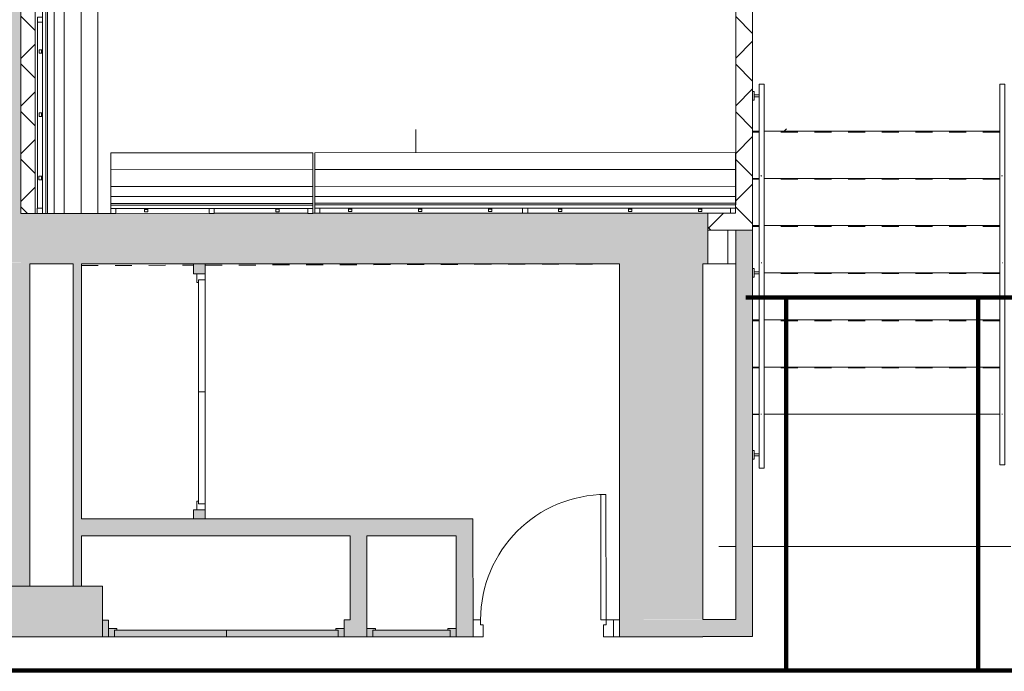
# Model space of a CAD drawing. Header units: metres. Extents: x 82 to 222, y -4 to 154.
# Tile 191 of 214: x 171.06 to 176.91, y 108.66 to 112.53. Entities that reach past the tile are written whole.
import ezdxf

# ---------------------------------------------------------------- set-up
doc = ezdxf.new("R2010")
doc.units = ezdxf.units.M
doc.linetypes.add('Tiret', pattern=[0.0025, 0.00125, -0.00125])
for name, color, linetype, lineweight, true_color in [('A-AREA', 9, 'Tiret', 5, 0x808080), ('A-DETL', 7, 'Continuous', 5, 0x00a600), ('A-DOOR-FRAM', 7, 'Continuous', 5, 0x2a2a2a)]:
    doc.layers.add(name, color=color, linetype=linetype, lineweight=lineweight, true_color=true_color)
for name, color, linetype, lineweight in [('A-DOOR', 7, 'Continuous', 5), ('A-FLOR', 7, 'Continuous', 5), ('A-FLOR-HRAL', 7, 'Continuous', 5), ('A-WALL', 7, 'Continuous', 5), ('I-FURN', 7, 'Continuous', 5), ('I-WALL', 7, 'Continuous', 5), ('S-BEAM', 7, 'Continuous', 5), ('S-COLS', 7, 'Continuous', 5), ('S-STRS', 7, 'Continuous', 5)]:
    doc.layers.add(name, color=color, linetype=linetype, lineweight=lineweight)
doc.layers.add('A-WALL-PATT', color=7, linetype='Continuous', true_color=0x2a2a2a)
pattern_1 = [(45, (-9.11556, 107.194), (-0.14142136, 0.14142136), []), (135, (-9.11556, 107.194), (-0.14142136, -0.14142136), [])]

# ---------------------------------------------------------------- blocks, each defined once
blk = doc.blocks.new('ART-Béton-Poteau rectangulaire - 30x55-3259778-DCE-Plan de reperage des murs- rez de rue-200 - Dépendante 1')
at = {"layer": 'S-COLS', "true_color": 0x2a2a2a}
blk.add_hatch(color=250, dxfattribs=at).paths.add_polyline_path([(-0.15, -0.275), (0.15, -0.275), (0.15, 0.275), (-0.15, 0.275)])
at = {"layer": 'S-COLS', "lineweight": 20}
for p, q in [((0.15, 0.275), (-0.15, 0.275)), ((-0.15, 0.275), (-0.15, -0.275)), ((0.15, -0.275), (0.15, 0.275)), ((-0.15, -0.275), (0.15, -0.275))]:
    blk.add_line(p, q, dxfattribs=at)
blk = doc.blocks.new('Grz_Placard 1V - 53x204-4817843-DCE-Plan de reperage des murs- rez de rue-200 - Dépendante 1')
at = {"layer": 'A-DOOR', "true_color": 0x2a2a2a}
blk.add_hatch(color=250, dxfattribs=at).paths.add_polyline_path([(-0.225, -0.05), (0.235, -0.05), (0.234, -0.01), (-0.225, -0.01)])
at = {"layer": 'A-DOOR-FRAM'}
h = blk.add_hatch(color=256, dxfattribs=at)
h.paths.add_polyline_path([(-0.26, -0.05), (-0.225, -0.05), (-0.225, -0.01), (-0.21, -0.0099), (-0.21, 0), (-0.26, 0), (-0.26, -0.05)])
h.paths.add_polyline_path([(0.235, -0.05), (0.27, -0.05), (0.27, 0), (0.22, 0), (0.22, -0.01), (0.235, -0.01), (0.235, -0.05)])
at = {"layer": 'A-DOOR'}
for p, q in [((0.235, -0.01), (-0.225, -0.01)), ((-0.225, -0.01), (-0.225, -0.05)), ((-0.225, -0.05), (0.235, -0.05)), ((0.235, -0.05), (0.235, -0.01))]:
    blk.add_line(p, q, dxfattribs=at)
at = {"layer": 'A-DOOR-FRAM', "color": 7}
for p, q in [((-0.21, 0), (-0.26, 0)), ((-0.21, -0.01), (-0.21, 0)), ((0.27, 0), (0.22, 0)), ((0.22, 0), (0.22, -0.01)), ((-0.26, -0.05), (-0.225, -0.05)), ((-0.225, -0.05), (-0.225, -0.01)), ((-0.225, -0.01), (-0.21, -0.01)), ((0.22, -0.01), (0.235, -0.01)), ((0.235, -0.01), (0.235, -0.05)), ((0.235, -0.05), (0.27, -0.05))]:
    blk.add_line(p, q, dxfattribs=at)
blk = doc.blocks.new('Grz_Placard 2V - 140x204-5374362-DCE-Plan de reperage des murs- rez de rue-200 - Dépendante 1')
at = {"layer": 'A-DOOR', "true_color": 0x2a2a2a}
for points in [[(-0.66, -0.05), (0.005, -0.05), (0.005, -0.01), (-0.66, -0.01)], [(0.005, -0.05), (0.67, -0.05), (0.67, -0.01), (0.005, -0.01), (0.005, -0.0498)]]:
    blk.add_hatch(color=250, dxfattribs=at).paths.add_polyline_path(points)
at = {"layer": 'A-DOOR-FRAM'}
h = blk.add_hatch(color=256, dxfattribs=at)
h.paths.add_polyline_path([(-0.695, -0.05), (-0.66, -0.05), (-0.66, -0.01), (-0.645, -0.01), (-0.645, 0), (-0.695, 0), (-0.695, -0.01)])
h.paths.add_polyline_path([(0.67, -0.05), (0.705, -0.05), (0.705, 0), (0.655, 0), (0.655, -0.01), (0.67, -0.01), (0.67, -0.05)])
at = {"layer": 'A-DOOR'}
for p, q in [((0.005, -0.01), (-0.66, -0.01)), ((-0.66, -0.01), (-0.66, -0.05)), ((-0.66, -0.05), (0.005, -0.05)), ((0.67, -0.01), (0.005, -0.01)), ((0.005, -0.01), (0.005, -0.05)), ((0.005, -0.05), (0.005, -0.01)), ((0.005, -0.05), (0.67, -0.05)), ((0.67, -0.05), (0.67, -0.01))]:
    blk.add_line(p, q, dxfattribs=at)
at = {"layer": 'A-DOOR-FRAM', "color": 7}
for p, q in [((-0.645, 0), (-0.695, 0)), ((-0.645, -0.01), (-0.645, 0)), ((0.705, 0), (0.655, 0)), ((0.655, 0), (0.655, -0.01)), ((-0.695, -0.05), (-0.66, -0.05)), ((-0.66, -0.05), (-0.66, -0.01)), ((-0.66, -0.01), (-0.645, -0.01)), ((0.655, -0.01), (0.67, -0.01)), ((0.67, -0.01), (0.67, -0.05)), ((0.67, -0.05), (0.705, -0.05))]:
    blk.add_line(p, q, dxfattribs=at)
blk = doc.blocks.new('Type de main courante - Main courante_Interne_-3346414-DCE-Plan de reperage des murs- rez de rue-200 - Dépendante 1')
at = {"layer": 'A-FLOR-HRAL'}
for p, q in [((163.6974, -1.372), (163.2997, -1.788)), ((163.3213, -1.8087), (163.7191, -1.3928)), ((163.7055, -1.3797), (163.7083, -1.3824)), ((162.9644, -2.1385), (162.3401, -2.7913)), ((162.3618, -2.8121), (162.9861, -2.1593)), ((162.9739, -2.1476), (162.9766, -2.1501)), ((162.3401, -2.7913), (162.1216, -3.0198)), ((162.1433, -3.0405), (162.3618, -2.8121)), ((162.1296, -3.0275), (162.1324, -3.0302))]:
    blk.add_line(p, q, dxfattribs=at)
at = {"layer": 'A-FLOR-HRAL', "flags": 128}
blk.add_lwpolyline([(163.3283, -1.7739), (163.3309, -1.775), (163.3329, -1.7769)], dxfattribs=at)
at = {"layer": 'A-FLOR-HRAL'}
blk.add_open_spline([(162.3507, -2.7963), (162.3517, -2.7971), (162.3527, -2.798), (162.3536, -2.7989)], degree=3, dxfattribs=at)
blk = doc.blocks.new('Type de main courante - Main courante_Interne_-V96-DCE-Plan de reperage des murs- rez de rue-200 - Dépendante 1')
at = {"layer": 'A-FLOR-HRAL'}
for p, q in [((163.6974, -1.372), (162.3428, -2.7885)), ((163.7191, -1.3928), (162.3645, -2.8093)), ((163.7188, -1.3924), (163.6978, -1.3724)), ((162.3428, -2.7885), (162.1216, -3.0198)), ((162.3645, -2.8093), (162.1433, -3.0405)), ((162.1433, -3.0405), (162.1216, -3.0198))]:
    blk.add_line(p, q, dxfattribs=at)
blk = doc.blocks.new('Support - Métal - Circulaire - Support - Métal - Circulaire-V97-DCE-Plan de reperage des murs- rez de rue-200 - Dépendante 1')
at = {"layer": 'A-FLOR-HRAL'}
for p, q in [((-0.025, 0.043), (-0.025, 0.0538)), ((0.025, 0.043), (-0.025, 0.043)), ((-0.006, 0.043), (-0.006, 0.015)), ((0.006, 0.043), (0.006, 0.015)), ((0.025, 0.0538), (0.025, 0.043))]:
    blk.add_line(p, q, dxfattribs=at)
blk = doc.blocks.new('bancpateres - bancpateres-4152165-DCE-Plan de reperage des murs- rez de rue-200 - Dépendante 1')
at = {"layer": 'I-FURN'}
for p, q in [((-1.5059, 0.51), (-1.5359, 0.51)), ((-1.5359, 0.51), (-1.5359, 0.48)), ((-1.5359, 0.48), (-1.5359, 0.46)), ((-1.5359, 0.48), (-1.5059, 0.48)), ((-1.5059, 0.48), (-1.5059, 0.51)), ((-0.3009, 0.48), (-1.5059, 0.48)), ((-1.3359, 0.4854), (-1.3359, 0.5)), ((-1.3359, 0.5), (-1.3159, 0.5)), ((-1.3359, 0.4816), (-1.3359, 0.4854)), ((-1.3359, 0.4844), (-1.3359, 0.4854)), ((-1.3159, 0.4854), (-1.3359, 0.4854)), ((-1.3159, 0.4844), (-1.3359, 0.4844)), ((-1.3359, 0.4808), (-1.3359, 0.4816)), ((-1.3159, 0.4816), (-1.3359, 0.4816)), ((-1.3159, 0.4808), (-1.3359, 0.4808)), ((-1.3159, 0.5), (-1.3159, 0.4854)), ((-1.3159, 0.4854), (-1.3159, 0.4844)), ((-1.3159, 0.4854), (-1.3159, 0.4816)), ((-1.3159, 0.4816), (-1.3159, 0.4808)), ((-0.9199, 0.4854), (-0.9199, 0.5)), ((-0.9199, 0.5), (-0.8999, 0.5)), ((-0.9199, 0.4816), (-0.9199, 0.4854)), ((-0.9199, 0.4844), (-0.9199, 0.4854)), ((-0.8999, 0.4854), (-0.9199, 0.4854)), ((-0.8999, 0.4844), (-0.9199, 0.4844)), ((-0.9199, 0.4808), (-0.9199, 0.4816)), ((-0.8999, 0.4816), (-0.9199, 0.4816)), ((-0.8999, 0.4808), (-0.9199, 0.4808)), ((-0.8999, 0.5), (-0.8999, 0.4854)), ((-0.8999, 0.4854), (-0.8999, 0.4844)), ((-0.8999, 0.4854), (-0.8999, 0.4816)), ((-0.8999, 0.4816), (-0.8999, 0.4808)), ((-0.5039, 0.4854), (-0.5039, 0.5)), ((-0.5039, 0.5), (-0.4839, 0.5)), ((-0.5039, 0.4816), (-0.5039, 0.4854)), ((-0.5039, 0.4844), (-0.5039, 0.4854)), ((-0.4839, 0.4854), (-0.5039, 0.4854)), ((-0.4839, 0.4844), (-0.5039, 0.4844)), ((-0.5039, 0.4808), (-0.5039, 0.4816)), ((-0.4839, 0.4816), (-0.5039, 0.4816)), ((-0.4839, 0.4808), (-0.5039, 0.4808)), ((-0.4839, 0.5), (-0.4839, 0.4854)), ((-0.4839, 0.4854), (-0.4839, 0.4844)), ((-0.4839, 0.4854), (-0.4839, 0.4816)), ((-0.4839, 0.4816), (-0.4839, 0.4808)), ((-0.2709, 0.51), (-0.3009, 0.51)), ((-0.3009, 0.51), (-0.3009, 0.48)), ((-0.3009, 0.48), (-0.2709, 0.48)), ((-0.2709, 0.48), (-0.2709, 0.51)), ((0.9341, 0.48), (-0.2709, 0.48)), ((-0.0879, 0.4854), (-0.0879, 0.5)), ((-0.0879, 0.5), (-0.0679, 0.5)), ((-0.0879, 0.4816), (-0.0879, 0.4854)), ((-0.0879, 0.4844), (-0.0879, 0.4854)), ((-0.0679, 0.4854), (-0.0879, 0.4854)), ((-0.0679, 0.4844), (-0.0879, 0.4844)), ((-0.0879, 0.4808), (-0.0879, 0.4816)), ((-0.0679, 0.4816), (-0.0879, 0.4816)), ((-0.0679, 0.4808), (-0.0879, 0.4808)), ((-0.0679, 0.5), (-0.0679, 0.4854)), ((-0.0679, 0.4854), (-0.0679, 0.4844)), ((-0.0679, 0.4854), (-0.0679, 0.4816)), ((-0.0679, 0.4816), (-0.0679, 0.4808)), ((0.3281, 0.4854), (0.3281, 0.5)), ((0.3281, 0.5), (0.3481, 0.5)), ((0.3281, 0.4816), (0.3281, 0.4854)), ((0.3281, 0.4844), (0.3281, 0.4854)), ((0.3481, 0.4854), (0.3281, 0.4854)), ((0.3481, 0.4844), (0.3281, 0.4844)), ((0.3281, 0.4808), (0.3281, 0.4816)), ((0.3481, 0.4816), (0.3281, 0.4816)), ((0.3481, 0.4808), (0.3281, 0.4808)), ((0.3481, 0.5), (0.3481, 0.4854)), ((0.3481, 0.4854), (0.3481, 0.4844)), ((0.3481, 0.4854), (0.3481, 0.4816)), ((0.3481, 0.4816), (0.3481, 0.4808)), ((0.7441, 0.4854), (0.7441, 0.5)), ((0.7441, 0.5), (0.7641, 0.5)), ((0.7441, 0.4816), (0.7441, 0.4854)), ((0.7441, 0.4844), (0.7441, 0.4854)), ((0.7641, 0.4854), (0.7441, 0.4854)), ((0.7641, 0.4844), (0.7441, 0.4844)), ((0.7441, 0.4808), (0.7441, 0.4816)), ((0.7641, 0.4816), (0.7441, 0.4816)), ((0.7641, 0.4808), (0.7441, 0.4808)), ((0.7641, 0.5), (0.7641, 0.4854)), ((0.7641, 0.4854), (0.7641, 0.4844)), ((0.7641, 0.4854), (0.7641, 0.4816)), ((0.7641, 0.4816), (0.7641, 0.4808)), ((0.9641, 0.51), (0.9341, 0.51)), ((0.9341, 0.51), (0.9341, 0.48)), ((0.9341, 0.48), (0.9641, 0.48)), ((0.9641, 0.48), (0.9641, 0.51)), ((0.9641, 0.46), (0.9641, 0.48)), ((-1.5359, 0.46), (0.9641, 0.46)), ((-1.5359, 0.46), (-1.5359, 0.41)), ((0.9641, 0.45), (-1.5359, 0.45)), ((-1.5359, 0.45), (-1.5359, 0.35)), ((-1.5359, 0.41), (0.9641, 0.41)), ((0.9641, 0.41), (0.9641, 0.46)), ((0.9641, 0.35), (0.9641, 0.45)), ((-1.5359, 0.35), (0.9641, 0.35)), ((0.9641, 0.35), (-1.5359, 0.35)), ((-1.5359, 0.35), (-1.5359, 0.25)), ((0.9641, 0.25), (0.9641, 0.35)), ((-1.5359, 0.25), (0.9641, 0.25)), ((0.9641, 0.25), (-1.5359, 0.25)), ((-1.5359, 0.25), (-1.5359, 0.15)), ((0.9641, 0.15), (0.9641, 0.25)), ((-1.5359, 0.15), (0.9641, 0.15))]:
    blk.add_line(p, q, dxfattribs=at)
blk = doc.blocks.new('bancpateres - bancpateres-4229328-DCE-Plan de reperage des murs- rez de rue-200 - Dépendante 1')
at = {"layer": 'I-FURN'}
for p, q in [((0.8639, -0.15), (-1.4359, -0.15)), ((-1.4359, -0.15), (-1.4359, -0.25)), ((0.864, -0.25), (-1.4359, -0.25)), ((-1.4359, -0.25), (-1.4359, -0.35)), ((-1.4359, -0.25), (0.864, -0.25)), ((0.864, -0.35), (-1.4359, -0.35)), ((-1.4359, -0.35), (-1.4359, -0.45)), ((-1.4359, -0.35), (0.864, -0.35)), ((0.864, -0.41), (-1.4359, -0.41)), ((-1.4359, -0.41), (-1.4359, -0.46)), ((-1.4359, -0.45), (0.8641, -0.45)), ((0.8641, -0.46), (-1.4359, -0.46)), ((-1.4359, -0.46), (-1.4359, -0.48)), ((0.8641, -0.48), (0.8641, -0.46)), ((-1.4059, -0.48), (-1.4359, -0.48)), ((-1.4359, -0.48), (-1.4359, -0.51)), ((-1.4359, -0.51), (-1.4059, -0.51)), ((-1.4059, -0.48), (-0.3009, -0.48)), ((-1.4059, -0.51), (-1.4059, -0.48)), ((-1.2359, -0.4816), (-1.2359, -0.4808)), ((-1.2359, -0.4808), (-1.2159, -0.4808)), ((-1.2359, -0.4854), (-1.2359, -0.4816)), ((-1.2359, -0.4816), (-1.2159, -0.4816)), ((-1.2359, -0.4854), (-1.2359, -0.4844)), ((-1.2359, -0.4844), (-1.2159, -0.4844)), ((-1.2359, -0.5), (-1.2359, -0.4854)), ((-1.2359, -0.4854), (-1.2159, -0.4854)), ((-1.2159, -0.5), (-1.2359, -0.5)), ((-1.2159, -0.4808), (-1.2159, -0.4816)), ((-1.2159, -0.4816), (-1.2159, -0.4854)), ((-1.2159, -0.4844), (-1.2159, -0.4854)), ((-1.2159, -0.4854), (-1.2159, -0.5)), ((-0.8599, -0.4816), (-0.8599, -0.4808)), ((-0.8599, -0.4808), (-0.8399, -0.4808)), ((-0.8599, -0.4854), (-0.8599, -0.4816)), ((-0.8599, -0.4816), (-0.8399, -0.4816)), ((-0.8599, -0.4854), (-0.8599, -0.4844)), ((-0.8599, -0.4844), (-0.8399, -0.4844)), ((-0.8599, -0.5), (-0.8599, -0.4854)), ((-0.8599, -0.4854), (-0.8399, -0.4854)), ((-0.8399, -0.5), (-0.8599, -0.5)), ((-0.8399, -0.4808), (-0.8399, -0.4816)), ((-0.8399, -0.4816), (-0.8399, -0.4854)), ((-0.8399, -0.4844), (-0.8399, -0.4854)), ((-0.8399, -0.4854), (-0.8399, -0.5)), ((-0.4839, -0.4816), (-0.4839, -0.4808)), ((-0.4839, -0.4808), (-0.4639, -0.4808)), ((-0.4839, -0.4854), (-0.4839, -0.4816)), ((-0.4839, -0.4816), (-0.4639, -0.4816)), ((-0.4839, -0.4854), (-0.4839, -0.4844)), ((-0.4839, -0.4844), (-0.4639, -0.4844)), ((-0.4839, -0.5), (-0.4839, -0.4854)), ((-0.4839, -0.4854), (-0.4639, -0.4854)), ((-0.4639, -0.5), (-0.4839, -0.5)), ((-0.4639, -0.4808), (-0.4639, -0.4816)), ((-0.4639, -0.4816), (-0.4639, -0.4854)), ((-0.4639, -0.4844), (-0.4639, -0.4854)), ((-0.4639, -0.4854), (-0.4639, -0.5)), ((-0.2709, -0.48), (-0.3009, -0.48)), ((-0.3009, -0.48), (-0.3009, -0.51)), ((-0.3009, -0.51), (-0.2709, -0.51)), ((-0.2709, -0.48), (0.8341, -0.48)), ((-0.2709, -0.51), (-0.2709, -0.48)), ((-0.1079, -0.4816), (-0.1079, -0.4808)), ((-0.1079, -0.4808), (-0.0879, -0.4808)), ((-0.1079, -0.4854), (-0.1079, -0.4816)), ((-0.1079, -0.4816), (-0.0879, -0.4816)), ((-0.1079, -0.4854), (-0.1079, -0.4844)), ((-0.1079, -0.4844), (-0.0879, -0.4844)), ((-0.1079, -0.5), (-0.1079, -0.4854)), ((-0.1079, -0.4854), (-0.0879, -0.4854)), ((-0.0879, -0.5), (-0.1079, -0.5)), ((-0.0879, -0.4808), (-0.0879, -0.4816)), ((-0.0879, -0.4816), (-0.0879, -0.4854)), ((-0.0879, -0.4844), (-0.0879, -0.4854)), ((-0.0879, -0.4854), (-0.0879, -0.5)), ((0.2681, -0.4816), (0.2681, -0.4808)), ((0.2681, -0.4808), (0.2881, -0.4808)), ((0.2681, -0.4854), (0.2681, -0.4816)), ((0.2681, -0.4816), (0.2881, -0.4816)), ((0.2681, -0.4854), (0.2681, -0.4844)), ((0.2681, -0.4844), (0.2881, -0.4844)), ((0.2681, -0.5), (0.2681, -0.4854)), ((0.2681, -0.4854), (0.2881, -0.4854)), ((0.2881, -0.5), (0.2681, -0.5)), ((0.2881, -0.4808), (0.2881, -0.4816)), ((0.2881, -0.4816), (0.2881, -0.4854)), ((0.2881, -0.4844), (0.2881, -0.4854)), ((0.2881, -0.4854), (0.2881, -0.5)), ((0.6441, -0.4816), (0.6441, -0.4808)), ((0.6441, -0.4808), (0.6641, -0.4808)), ((0.6441, -0.4854), (0.6441, -0.4816)), ((0.6441, -0.4816), (0.6641, -0.4816)), ((0.6441, -0.4854), (0.6441, -0.4844)), ((0.6441, -0.4844), (0.6641, -0.4844)), ((0.6441, -0.5), (0.6441, -0.4854)), ((0.6441, -0.4854), (0.6641, -0.4854)), ((0.6641, -0.5), (0.6441, -0.5)), ((0.6641, -0.4808), (0.6641, -0.4816)), ((0.6641, -0.4816), (0.6641, -0.4854)), ((0.6641, -0.4844), (0.6641, -0.4854)), ((0.6641, -0.4854), (0.6641, -0.5)), ((0.8641, -0.48), (0.8341, -0.48)), ((0.8341, -0.48), (0.8341, -0.51)), ((0.8341, -0.51), (0.8641, -0.51)), ((0.8641, -0.51), (0.8641, -0.48))]:
    blk.add_line(p, q, dxfattribs=at)
blk = doc.blocks.new('bancpateres - bancpateres-4228541-DCE-Plan de reperage des murs- rez de rue-200 - Dépendante 1')
at = {"layer": 'I-FURN'}
for p, q in [((-0.8559, 0.51), (-0.8859, 0.51)), ((-0.8859, 0.51), (-0.8859, 0.48)), ((-0.8859, 0.48), (-0.8859, 0.46)), ((-0.8859, 0.48), (-0.8559, 0.48)), ((-0.8559, 0.48), (-0.8559, 0.51)), ((-0.3009, 0.48), (-0.8559, 0.48)), ((-0.6859, 0.4854), (-0.6859, 0.5)), ((-0.6859, 0.5), (-0.6659, 0.5)), ((-0.6859, 0.4816), (-0.6859, 0.4854)), ((-0.6859, 0.4844), (-0.6859, 0.4854)), ((-0.6659, 0.4854), (-0.6859, 0.4854)), ((-0.6659, 0.4844), (-0.6859, 0.4844)), ((-0.6859, 0.4808), (-0.6859, 0.4816)), ((-0.6659, 0.4816), (-0.6859, 0.4816)), ((-0.6659, 0.4808), (-0.6859, 0.4808)), ((-0.6659, 0.5), (-0.6659, 0.4854)), ((-0.6659, 0.4854), (-0.6659, 0.4844)), ((-0.6659, 0.4854), (-0.6659, 0.4816)), ((-0.6659, 0.4816), (-0.6659, 0.4808)), ((-0.2709, 0.51), (-0.3009, 0.51)), ((-0.3009, 0.51), (-0.3009, 0.48)), ((-0.3009, 0.48), (-0.2709, 0.48)), ((-0.2709, 0.48), (-0.2709, 0.51)), ((0.2841, 0.48), (-0.2709, 0.48)), ((0.0941, 0.4854), (0.0941, 0.5)), ((0.0941, 0.5), (0.1141, 0.5)), ((0.0941, 0.4816), (0.0941, 0.4854)), ((0.0941, 0.4844), (0.0941, 0.4854)), ((0.1141, 0.4854), (0.0941, 0.4854)), ((0.1141, 0.4844), (0.0941, 0.4844)), ((0.0941, 0.4808), (0.0941, 0.4816)), ((0.1141, 0.4816), (0.0941, 0.4816)), ((0.1141, 0.4808), (0.0941, 0.4808)), ((0.1141, 0.5), (0.1141, 0.4854)), ((0.1141, 0.4854), (0.1141, 0.4844)), ((0.1141, 0.4854), (0.1141, 0.4816)), ((0.1141, 0.4816), (0.1141, 0.4808)), ((0.3141, 0.51), (0.2841, 0.51)), ((0.2841, 0.51), (0.2841, 0.48)), ((0.2841, 0.48), (0.3141, 0.48)), ((0.3141, 0.48), (0.3141, 0.51)), ((0.3141, 0.46), (0.3141, 0.48)), ((-0.8859, 0.46), (0.3141, 0.46)), ((-0.8859, 0.46), (-0.8859, 0.41)), ((0.3141, 0.45), (-0.8859, 0.45)), ((-0.8859, 0.45), (-0.8859, 0.35)), ((-0.8859, 0.41), (0.3141, 0.41)), ((0.3141, 0.41), (0.3141, 0.46)), ((0.3141, 0.35), (0.3141, 0.45)), ((-0.8859, 0.35), (0.3141, 0.35)), ((0.3141, 0.35), (-0.8859, 0.35)), ((-0.8859, 0.35), (-0.8859, 0.25)), ((0.3141, 0.25), (0.3141, 0.35)), ((-0.8859, 0.25), (0.3141, 0.25)), ((0.3141, 0.25), (-0.8859, 0.25)), ((-0.8859, 0.25), (-0.8859, 0.15)), ((0.3141, 0.15), (0.3141, 0.25)), ((-0.8859, 0.15), (0.3141, 0.15))]:
    blk.add_line(p, q, dxfattribs=at)
blk = doc.blocks.new('Type de main courante - Main courante_Interne_-4920763-DCE-Plan de reperage des murs- rez de rue-200 - Dépendante 1')
at = {"layer": 'A-FLOR-HRAL'}
for p, q in [((164.7312, -2.3602), (164.3335, -2.7761)), ((164.3551, -2.7969), (164.7529, -2.3809)), ((164.7393, -2.3679), (164.7421, -2.3706)), ((163.998, -3.1269), (163.3739, -3.7795)), ((163.3956, -3.8002), (164.0197, -3.1476)), ((164.0075, -3.136), (164.0102, -3.1385)), ((163.3739, -3.7795), (163.1692, -3.9935)), ((163.1909, -4.0142), (163.3956, -3.8002)), ((163.1773, -4.0012), (163.1801, -4.0039))]:
    blk.add_line(p, q, dxfattribs=at)
at = {"layer": 'A-FLOR-HRAL', "flags": 128}
blk.add_lwpolyline([(164.362, -2.762), (164.3647, -2.7632), (164.3667, -2.7651)], dxfattribs=at)
at = {"layer": 'A-FLOR-HRAL'}
blk.add_open_spline([(163.3845, -3.7845), (163.3855, -3.7853), (163.3865, -3.7862), (163.3874, -3.7871)], degree=3, dxfattribs=at)
blk = doc.blocks.new('Type de main courante - Main courante_Interne_-V137-DCE-Plan de reperage des murs- rez de rue-200 - Dépendante 1')
at = {"layer": 'A-FLOR-HRAL'}
for p, q in [((164.7312, -2.3602), (163.3766, -3.7767)), ((164.7529, -2.3809), (163.3982, -3.7974)), ((164.7525, -2.3806), (164.7316, -2.3605)), ((163.3766, -3.7767), (163.1692, -3.9935)), ((163.3982, -3.7974), (163.1909, -4.0142)), ((163.1909, -4.0142), (163.1692, -3.9935))]:
    blk.add_line(p, q, dxfattribs=at)
blk = doc.blocks.new('OMD_Porte 1V tunnel - 70X204-5423501-DCE-Plan de reperage des murs- rez de rue-200 - Dépendante 1')
at = {"layer": 'A-DOOR'}
for p, q in [((-0.4075, 0.05), (-0.4675, 0.05)), ((-0.4075, -0.02), (-0.4075, 0.05)), ((0.3675, 0.05), (0.3075, 0.05)), ((0.3075, 0.05), (0.3075, -0.02)), ((-0.4675, -0.05), (-0.4225, -0.05)), ((-0.4225, -0.05), (-0.4225, -0.02)), ((-0.4225, -0.02), (-0.4075, -0.02)), ((-0.3925, -0.05), (-0.4225, -0.05)), ((-0.4225, -0.05), (-0.4225, -0.795)), ((-0.4225, -0.05), (-0.3925, -0.05)), ((-0.3925, -0.795), (-0.3925, -0.05)), ((0.3075, -0.02), (0.3225, -0.02)), ((0.3225, -0.02), (0.3225, -0.05)), ((0.3225, -0.05), (0.3675, -0.05)), ((-0.3925, -0.795), (-0.4225, -0.795))]:
    blk.add_line(p, q, dxfattribs=at)
blk.add_arc((-0.4225, -0.05), 0.745, 270, 360, dxfattribs=at)
blk = doc.blocks.new('Grz_Placard 2V - 140x204-5366327-DCE-Plan de reperage des murs- rez de rue-200 - Dépendante 1')
at = {"layer": 'A-DOOR'}
for p, q in [((0.005, 0.005), (-0.66, 0.005)), ((-0.66, 0.005), (-0.66, -0.035)), ((0.67, 0.005), (0.005, 0.005)), ((0.005, 0.005), (0.005, -0.035)), ((0.005, -0.035), (0.005, 0.005)), ((0.67, -0.035), (0.67, 0.005)), ((-0.66, -0.035), (0.005, -0.035)), ((0.005, -0.035), (0.67, -0.035))]:
    blk.add_line(p, q, dxfattribs=at)
at = {"layer": 'A-DOOR-FRAM', "color": 7}
for p, q in [((-0.645, 0.015), (-0.695, 0.015)), ((-0.66, -0.035), (-0.66, 0.005)), ((-0.66, 0.005), (-0.645, 0.005)), ((-0.645, 0.005), (-0.645, 0.015)), ((0.705, 0.015), (0.655, 0.015)), ((0.655, 0.015), (0.655, 0.005)), ((0.655, 0.005), (0.67, 0.005)), ((0.67, 0.005), (0.67, -0.035)), ((-0.695, -0.035), (-0.66, -0.035)), ((0.67, -0.035), (0.705, -0.035))]:
    blk.add_line(p, q, dxfattribs=at)
blk = doc.blocks.new('FONDATIONS3 - FONDATIONS-5446492-DCE-Plan de reperage des murs- rez de rue-200 - Dépendante 1')
at = {"layer": 'S-BEAM'}
for p, q in [((162.2266, -0.5517), (162.3209, -0.4528)), ((162.569, -1.7921), (162.5791, -1.8017)), ((163.8946, -1.9716), (163.9154, -1.9712)), ((163.1103, -2.3095), (163.2482, -2.1646))]:
    blk.add_line(p, q, dxfattribs=at)

msp = doc.modelspace()

# ---------------------------------------------------------------- hatches: boundary and pattern name
at = {"layer": 'A-WALL-PATT'}
h = msp.add_hatch(color=256, dxfattribs=at)
h.paths.add_polyline_path([(170.7743, 111.0814), (171.0716, 111.0815), (171.0716, 111.0877), (170.7716, 111.0877)])
h.paths.add_polyline_path([(170.7662, 134.0664), (170.7756, 134.0664), (170.7756, 134.3894), (171.0661, 134.3894), (171.066, 134.6135), (170.766, 134.6138), (170.7662, 134.1105)])
h = msp.add_hatch(color=256, dxfattribs=at)
h.paths.add_polyline_path([(170.7716, 111.0877), (171.0716, 111.088), (171.0666, 132.2204), (170.7666, 132.2203), (170.7716, 111.1987)])
h.paths.add_polyline_path([(170.7662, 133.8749), (171.0662, 133.8749), (171.0661, 134.3894), (170.7756, 134.3894), (170.7756, 134.0664), (170.7662, 134.0652), (170.7662, 133.9757)])
at = {"layer": 'A-WALL-PATT', "lineweight": 5, "true_color": 0x7e7e7e}
h = msp.add_hatch(dxfattribs=at)
h.set_pattern_fill('FP_1', color=8, style=0, pattern_type=2)
h.set_pattern_definition(pattern_1)
h.paths.add_polyline_path([(171.0715, 111.3815), (171.1565, 111.3815), (171.1547, 117.7409), (171.07, 117.7409), (171.0714, 111.8726)])
at = {"layer": 'A-WALL-PATT', "lineweight": 5}
h = msp.add_hatch(dxfattribs=at)
h.set_pattern_fill('FP_1', style=0, pattern_type=2)
h.set_pattern_definition(pattern_1)
h.paths.add_polyline_path([(175.4162, 111.3825), (175.4162, 114.842), (175.3162, 114.842), (175.3162, 111.3825)])
h.paths.add_polyline_path([(175.3162, 115.842), (175.4162, 115.842), (175.4162, 117.6415), (175.4032, 117.6419), (175.4032, 117.7415), (175.3162, 117.7414), (175.3162, 115.892)])
at = {"layer": 'A-WALL-PATT'}
h = msp.add_hatch(color=256, dxfattribs=at)
h.paths.add_polyline_path([(171.0716, 111.0877), (175.1507, 111.088), (175.1506, 111.3825), (171.0715, 111.3815), (171.0716, 111.088)])
h.paths.add_polyline_path([(178.8787, 111.0883), (184.5057, 111.0887), (184.5057, 111.3847), (178.8787, 111.3833), (178.8787, 111.0887)])
h.paths.add_polyline_path([(188.2708, 111.089), (192.3465, 111.0893), (192.3465, 111.3865), (188.2707, 111.3855), (188.2708, 111.0892)])
at = {"layer": 'A-WALL-PATT', "lineweight": 5}
h = msp.add_hatch(dxfattribs=at)
h.set_pattern_fill('FP_1', style=0, pattern_type=2)
h.set_pattern_definition(pattern_1)
h.paths.add_polyline_path([(175.1506, 111.2825), (175.4162, 111.2825), (175.4162, 111.3825), (175.1506, 111.3825), (175.1506, 111.3335)])
at = {"layer": 'A-WALL-PATT', "true_color": 0xc0c0c0}
for points in [[(175.3162, 111.088), (175.4162, 111.088), (175.4162, 111.2825), (175.3162, 111.2825), (175.3162, 111.088)], [(175.3162, 108.8692), (175.4162, 108.8694), (175.4162, 111.088), (175.3162, 111.088), (175.3162, 108.8694)]]:
    msp.add_hatch(color=9, dxfattribs=at).paths.add_polyline_path(points)
at = {"layer": 'A-WALL-PATT'}
for points in [[(170.7743, 108.9964), (171.0062, 108.9965), (171.0061, 109.167), (171.1243, 109.1671), (171.1243, 111.0815), (170.7743, 111.0814), (170.7743, 108.9965)], [(171.3811, 109.1671), (171.4311, 109.1671), (171.4307, 111.0816), (171.3807, 111.0816), (171.3811, 109.1671)], [(174.6262, 108.9673), (175.1212, 108.9689), (175.1207, 111.0824), (174.6257, 111.0823), (174.6262, 108.9689)]]:
    msp.add_hatch(color=256, dxfattribs=at).paths.add_polyline_path(points)
h = msp.add_hatch(color=256, dxfattribs=at)
h.paths.add_polyline_path([(171.0716, 111.0815), (175.1507, 111.0825), (175.1507, 111.088), (171.0716, 111.0877), (171.0716, 111.0815)])
h.paths.add_polyline_path([(178.8787, 111.0833), (184.5057, 111.0847), (184.5057, 111.0887), (178.8787, 111.0883), (178.8787, 111.0833)])
h.paths.add_polyline_path([(188.2708, 111.0855), (192.3465, 111.0865), (192.3465, 111.0892), (188.2708, 111.089), (188.2708, 111.0856)])
at = {"layer": 'A-WALL-PATT', "true_color": 0xc0c0c0}
h = msp.add_hatch(color=9, dxfattribs=at)
h.paths.add_polyline_path([(172.096, 109.5667), (172.166, 109.5667), (172.166, 109.6215), (172.096, 109.6215), (172.096, 109.5667)])
h.paths.add_polyline_path([(172.166, 111.0215), (172.166, 111.0817), (172.096, 111.0817), (172.096, 111.0215)])
at = {"layer": 'A-WALL-PATT', "lineweight": 5}
for points in [[(171.431, 109.4666), (173.756, 109.4671), (173.756, 109.5671), (171.431, 109.5666), (171.431, 109.4669)], [(173.0262, 108.9669), (173.1262, 108.967), (173.126, 109.467), (173.026, 109.4669)], [(173.6562, 108.9671), (173.7562, 108.9671), (173.756, 109.4671), (173.656, 109.4671)]]:
    msp.add_hatch(color=256, dxfattribs=at).paths.add_polyline_path(points)
h = msp.add_hatch(color=256, dxfattribs=at)
h.paths.add_polyline_path([(171.5416, 108.8666), (171.5912, 108.8666), (171.5912, 108.9666), (171.5562, 108.9666), (171.5562, 108.8671), (171.5416, 108.867)])
h.paths.add_polyline_path([(172.9912, 108.8669), (173.1262, 108.867), (173.1262, 108.967), (172.9912, 108.9669), (172.9912, 108.867)])
h.paths.add_polyline_path([(173.6562, 108.8671), (173.7562, 108.8671), (173.7562, 108.9671), (173.6562, 108.9671), (173.6562, 108.8671)])
h.paths.add_polyline_path([(175.1212, 108.9673), (175.1212, 108.9674), (174.6262, 108.9673)])
h.paths.add_polyline_path([(174.6262, 108.8673), (175.1212, 108.8689), (175.1212, 108.9673), (174.6262, 108.9673), (174.6262, 108.8689)])
at = {"layer": 'A-WALL-PATT', "lineweight": 5, "true_color": 0xc0c0c0}
msp.add_hatch(color=9, dxfattribs=at).paths.add_polyline_path([(175.1212, 108.8689), (175.3162, 108.8692), (175.3162, 108.9692), (175.1212, 108.9674), (175.1212, 108.8692)])

# ---------------------------------------------------------------- linework, layer by layer
at = {"layer": 'A-AREA'}
for p, q in [((171.4307, 111.0716), (172.096, 111.0736)), ((172.166, 111.0738), (174.6259, 111.0812)), ((175.3162, 109.4024), (175.1211, 109.4024)), ((176.9511, 109.4024), (175.4162, 109.4024))]:
    msp.add_line(p, q, dxfattribs=at)
at = {"layer": 'A-DETL', "color": 150, "lineweight": 100, "true_color": 0x0080ff}
for p, q in [((175.376, 110.8824), (178.8906, 110.8824)), ((175.6162, 110.8824), (175.6162, 108.6621)), ((176.7568, 108.6672), (176.7563, 110.8824)), ((171.1244, 108.6665), (165.4312, 108.6652)), ((178.921, 108.6672), (171.121, 108.6672))]:
    msp.add_line(p, q, dxfattribs=at)
at = {"layer": 'A-FLOR'}
for p, q in [((175.3162, 111.0824), (175.1507, 111.0824)), ((175.455, 110.1877), (175.4162, 110.1876)), ((176.8851, 110.189), (175.485, 110.1877)), ((176.9511, 109.4029), (175.4162, 109.4025)), ((175.4162, 109.4015), (176.9511, 109.4029))]:
    msp.add_line(p, q, dxfattribs=at)
at = {"layer": 'A-WALL', "lineweight": 9}
for p, q in [((171.1565, 111.3815), (171.155, 117.7409)), ((175.4162, 111.2825), (175.3162, 111.2825))]:
    msp.add_line(p, q, dxfattribs=at)
at = {"layer": 'A-WALL', "lineweight": 20}
for p, q in [((171.1684, 111.3815), (171.0715, 111.3815)), ((171.6046, 111.3816), (171.2184, 111.3815)), ((172.1896, 111.3818), (171.6346, 111.3816)), ((172.7746, 111.3819), (172.2196, 111.3818)), ((172.8162, 111.3819), (172.8046, 111.3819)), ((174.0512, 111.3822), (172.8462, 111.3819)), ((175.1506, 111.3825), (174.0812, 111.3822)), ((175.1506, 111.3825), (175.1507, 111.0825)), ((171.1243, 111.0815), (171.3807, 111.0816)), ((171.1243, 111.0815), (171.1243, 109.167)), ((171.3811, 109.1671), (171.3807, 111.0816)), ((171.4307, 111.0816), (172.096, 111.0817)), ((171.4307, 111.0816), (171.431, 109.5666)), ((172.166, 111.0817), (174.6257, 111.0823)), ((174.6257, 111.0823), (174.6262, 108.9673)), ((175.1207, 111.0824), (175.1507, 111.0825)), ((175.1207, 111.0824), (175.1212, 108.9689)), ((172.096, 109.5667), (171.431, 109.5666)), ((173.756, 109.5671), (172.166, 109.5667)), ((173.7562, 108.8671), (173.756, 109.5671)), ((171.431, 109.4666), (173.026, 109.4669)), ((171.431, 109.4666), (171.4311, 109.1671)), ((173.026, 109.4669), (173.0262, 108.9669)), ((173.126, 109.467), (173.656, 109.4671)), ((173.1262, 108.867), (173.126, 109.467)), ((173.656, 109.4671), (173.6562, 108.8671)), ((171.5912, 108.9666), (171.5562, 108.9666)), ((171.5912, 108.8666), (171.5912, 108.9666)), ((173.0262, 108.9669), (172.9912, 108.9669)), ((172.9912, 108.9669), (172.9912, 108.8669)), ((174.6262, 108.9673), (174.5912, 108.9673)), ((174.5912, 108.9673), (174.5912, 108.8673)), ((171.1243, 108.8665), (170.1509, 108.8663)), ((171.5416, 108.8666), (171.5912, 108.8666)), ((172.9912, 108.8669), (173.1262, 108.867)), ((173.6562, 108.8671), (173.7562, 108.8671)), ((174.5912, 108.8673), (175.1212, 108.8674)), ((175.1212, 108.8674), (175.1212, 108.8689))]:
    msp.add_line(p, q, dxfattribs=at)
at = {"layer": 'A-WALL'}
msp.add_line((174.6262, 108.9673), (174.6262, 108.8673), dxfattribs=at)
at = {"layer": 'I-WALL', "lineweight": 20}
for p, q in [((171.07, 117.7409), (171.0715, 111.3815)), ((175.4162, 108.8694), (175.4162, 114.842)), ((175.3162, 113.7161), (175.3162, 111.4325)), ((171.1695, 111.4115), (171.1693, 112.5165)), ((175.1506, 111.3825), (175.2862, 111.3825)), ((175.1506, 111.2825), (175.1506, 111.3825)), ((175.3162, 111.2825), (175.1506, 111.2825)), ((175.3162, 108.9692), (175.3162, 111.2825)), ((172.096, 111.0817), (172.096, 111.0215)), ((172.166, 111.0817), (172.096, 111.0817)), ((172.166, 111.0215), (172.166, 111.0817)), ((172.166, 111.0215), (172.096, 111.0215)), ((172.096, 109.6215), (172.096, 109.5667)), ((172.166, 109.6215), (172.096, 109.6215)), ((172.166, 109.5667), (172.166, 109.6215)), ((172.166, 109.5667), (172.096, 109.5667)), ((175.3162, 108.9692), (175.1212, 108.9689)), ((175.1212, 108.8689), (175.4162, 108.8694))]:
    msp.add_line(p, q, dxfattribs=at)
at = {"layer": 'S-STRS'}
for p, q in [((175.455, 111.8686), (175.4165, 111.8686)), ((176.8851, 111.869), (175.485, 111.8687)), ((175.455, 111.5886), (175.4165, 111.5886)), ((176.8851, 111.589), (175.485, 111.5887)), ((175.455, 111.3086), (175.4162, 111.3086)), ((176.8851, 111.309), (175.485, 111.3087)), ((176.8851, 111.029), (175.485, 111.0287)), ((175.455, 110.7486), (175.4162, 110.7486)), ((176.8851, 110.749), (175.485, 110.7487)), ((175.455, 110.4686), (175.4162, 110.4686)), ((176.8851, 110.469), (175.485, 110.4687)), ((175.455, 110.1886), (175.4165, 110.1886)), ((176.8851, 110.189), (175.485, 110.1887))]:
    msp.add_line(p, q, dxfattribs=at)
at = {"layer": 'S-STRS', "linetype": 'Tiret'}
for p, q in [((175.455, 111.8636), (175.4165, 111.8636)), ((176.8851, 111.864), (175.485, 111.8637)), ((175.455, 111.5836), (175.4165, 111.5836)), ((176.8851, 111.584), (175.485, 111.5837)), ((175.455, 111.3036), (175.4162, 111.3036)), ((176.8851, 111.304), (175.485, 111.3037)), ((176.8851, 111.024), (175.485, 111.0237)), ((175.455, 110.7436), (175.4162, 110.7436)), ((176.8851, 110.744), (175.485, 110.7437)), ((175.455, 110.4636), (175.4162, 110.4636)), ((176.8851, 110.464), (175.485, 110.4637))]:
    msp.add_line(p, q, dxfattribs=at)

# ---------------------------------------------------------------- block references
at = {"layer": 'A-DOOR'}
for name, p, rotation in [('Grz_Placard 2V - 140x204-5366327-DCE-Plan de reperage des murs- rez de rue-200 - Dépendante 1', (172.131, 110.3165), 90.0000000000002), ('OMD_Porte 1V tunnel - 70X204-5423501-DCE-Plan de reperage des murs- rez de rue-200 - Dépendante 1', (174.1237, 108.9172), 180.013528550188), ('Grz_Placard 2V - 140x204-5374362-DCE-Plan de reperage des murs- rez de rue-200 - Dépendante 1', (172.2862, 108.9168), 0.0135285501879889)]:
    msp.add_blockref(name, p, dxfattribs=dict(at, rotation=rotation))
at = {"layer": 'A-DOOR-FRAM', "color": 7, "rotation": 0.0135285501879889}
msp.add_blockref('Grz_Placard 1V - 53x204-4817843-DCE-Plan de reperage des murs- rez de rue-200 - Dépendante 1', (173.3862, 108.917), dxfattribs=at)
at = {"layer": 'A-FLOR-HRAL'}
for name, p, rotation in [('Type de main courante - Main courante_Interne_-3346414-DCE-Plan de reperage des murs- rez de rue-200 - Dépendante 1', (56.2014, 0), 43.72156535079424), ('Type de main courante - Main courante_Interne_-V96-DCE-Plan de reperage des murs- rez de rue-200 - Dépendante 1', (56.2014, 0), 43.72156535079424), ('Type de main courante - Main courante_Interne_-4920763-DCE-Plan de reperage des murs- rez de rue-200 - Dépendante 1', (56.2014, 0), 43.72156535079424), ('Type de main courante - Main courante_Interne_-V137-DCE-Plan de reperage des murs- rez de rue-200 - Dépendante 1', (56.2014, 0), 43.72156535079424), ('Support - Métal - Circulaire - Support - Métal - Circulaire-V97-DCE-Plan de reperage des murs- rez de rue-200 - Dépendante 1', (175.47, 112.0795), 89.99999999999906), ('Support - Métal - Circulaire - Support - Métal - Circulaire-V97-DCE-Plan de reperage des murs- rez de rue-200 - Dépendante 1', (175.47, 111.0285), 89.99999999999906), ('Support - Métal - Circulaire - Support - Métal - Circulaire-V97-DCE-Plan de reperage des murs- rez de rue-200 - Dépendante 1', (175.47, 109.9476), 89.99999999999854)]:
    msp.add_blockref(name, p, dxfattribs=dict(at, rotation=rotation))
at = {"layer": 'I-FURN'}
for name, p, rotation in [('bancpateres - bancpateres-4229328-DCE-Plan de reperage des murs- rez de rue-200 - Dépendante 1', (171.6787, 112.2455), 269.9864714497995), ('bancpateres - bancpateres-4228541-DCE-Plan de reperage des murs- rez de rue-200 - Dépendante 1', (171.9186, 111.8908), 180.013528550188), ('bancpateres - bancpateres-4152165-DCE-Plan de reperage des murs- rez de rue-200 - Dépendante 1', (173.7801, 111.8921), 180.013528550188)]:
    msp.add_blockref(name, p, dxfattribs=dict(at, rotation=rotation))
at = {"layer": 'S-BEAM', "rotation": 43.72156535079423}
msp.add_blockref('FONDATIONS3 - FONDATIONS-5446492-DCE-Plan de reperage des murs- rez de rue-200 - Dépendante 1', (55.793, 0.0171), dxfattribs=at)
at = {"layer": 'S-COLS', "rotation": 90.01352855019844}
msp.add_blockref('ART-Béton-Poteau rectangulaire - 30x55-3259778-DCE-Plan de reperage des murs- rez de rue-200 - Dépendante 1', (171.2812, 109.017), dxfattribs=at)

doc.saveas('drawing.dxf')
